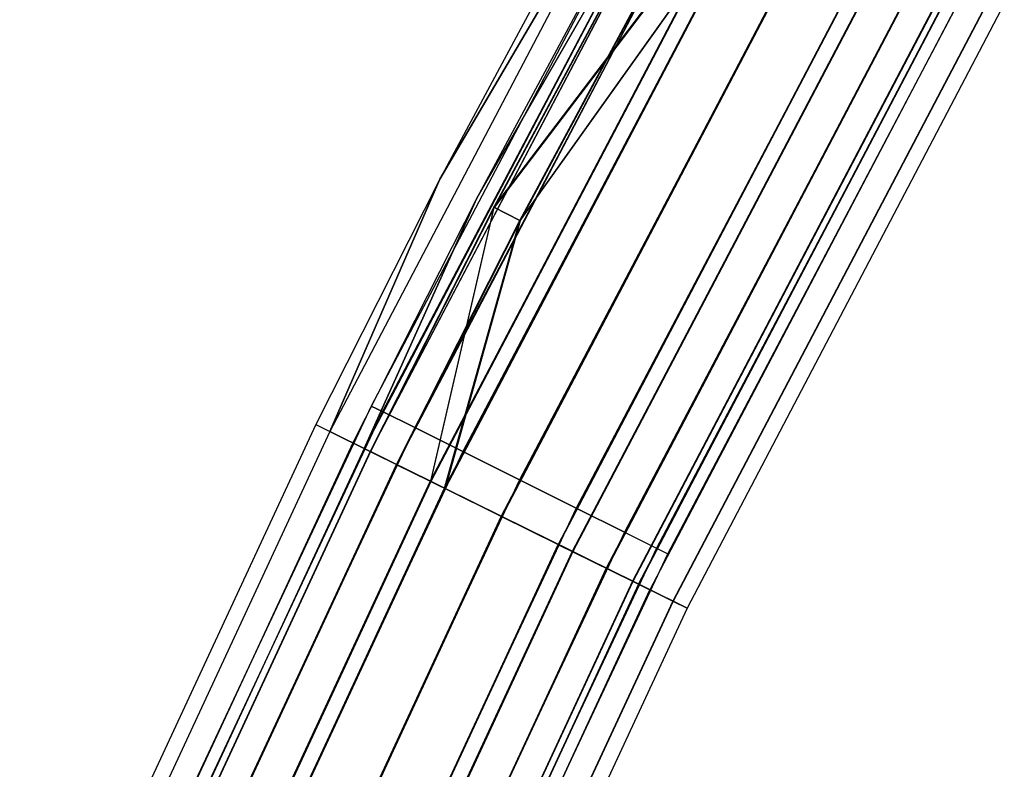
# Model space of a CAD drawing. Extents: x -176 to 176, y -176 to 176.
# Tile 86 of 208: x -161 to -149, y 74 to 83. Entities that reach past the tile are written whole.
import ezdxf

# ---------------------------------------------------------------- set-up
doc = ezdxf.new("R2010")
doc.units = 0
doc.header["$LTSCALE"] = 25.4
doc.layers.get('0').update_dxf_attribs({"linetype": 'CONTINUOUS'})

# ---------------------------------------------------------------- blocks, each defined once
blk = doc.blocks.new('BIURKOWA_B_STL')
at = {"color": 0}
for p, q in [((-153.381, 85.29, 408), (-155.824, 80.741, 408)), ((-153.381, 85.29, 197), (-155.824, 80.741, 197)), ((-153.381, 85.29, 408), (-155.824, 80.741, 408)), ((-153.381, 85.29, 197), (-155.824, 80.741, 197)), ((-153.215, 85.198, 196.044), (-157.153, 77.696, 196.044)), ((-153.215, 85.198, 196.044), (-157.153, 77.696, 196.044)), ((-153.215, 85.198, 408.957), (-157.152, 77.696, 408.957)), ((-153.215, 85.198, 408.957), (-157.152, 77.696, 408.957)), ((-152.884, 85.156, 408), (-156.654, 78.004, 408)), ((-152.884, 85.156, 408), (-156.654, 78.004, 408)), ((-152.884, 85.156, 197), (-156.654, 78.004, 197)), ((-152.884, 85.156, 197), (-156.654, 78.004, 197)), ((-153.215, 85.198, 408.957), (-155.824, 80.741, 408)), ((-153.215, 85.198, 408.957), (-155.824, 80.741, 408)), ((-155.824, 80.741, 197), (-153.215, 85.198, 196.044)), ((-155.824, 80.741, 197), (-153.215, 85.198, 196.044)), ((-152.751, 85.082, 408.765), (-156.517, 77.936, 408.765)), ((-152.751, 85.082, 408.765), (-156.517, 77.936, 408.765)), ((-152.751, 85.082, 407.235), (-156.517, 77.936, 407.235)), ((-152.751, 85.082, 407.235), (-156.517, 77.936, 407.235)), ((-152.751, 85.082, 197.765), (-156.517, 77.936, 197.765)), ((-152.751, 85.082, 197.765), (-156.517, 77.936, 197.765)), ((-152.751, 85.082, 196.235), (-156.517, 77.936, 196.235)), ((-152.751, 85.082, 196.235), (-156.517, 77.936, 196.235)), ((-152.944, 85.047, 197), (-155.38, 80.511, 197)), ((-152.944, 85.047, 408), (-155.38, 80.511, 408)), ((-152.944, 85.047, 197), (-155.38, 80.511, 197)), ((-152.944, 85.047, 408), (-155.38, 80.511, 408)), ((-152.812, 84.973, 196.235), (-156.738, 77.491, 196.235)), ((-152.812, 84.973, 196.235), (-156.738, 77.491, 196.235)), ((-152.811, 84.973, 408.765), (-156.738, 77.491, 408.765)), ((-152.811, 84.973, 408.765), (-156.738, 77.491, 408.765)), ((-152.742, 84.935, 195.233), (-156.667, 77.456, 195.233)), ((-152.742, 84.935, 195.233), (-156.667, 77.456, 195.233)), ((-152.741, 84.934, 409.768), (-156.667, 77.456, 409.768)), ((-152.741, 84.934, 409.768), (-156.667, 77.456, 409.768)), ((-152.372, 84.871, 409.414), (-156.129, 77.743, 409.414)), ((-152.372, 84.871, 409.414), (-156.129, 77.743, 409.414)), ((-152.372, 84.871, 406.586), (-156.129, 77.743, 406.586)), ((-152.372, 84.871, 406.586), (-156.129, 77.743, 406.586)), ((-152.372, 84.871, 198.414), (-156.129, 77.743, 198.414)), ((-152.372, 84.871, 198.414), (-156.129, 77.743, 198.414)), ((-152.372, 84.871, 195.586), (-156.129, 77.743, 195.586)), ((-152.372, 84.871, 195.586), (-156.129, 77.743, 195.586)), ((-152.812, 84.973, 196.235), (-155.38, 80.511, 197)), ((-152.812, 84.973, 196.235), (-155.38, 80.511, 197)), ((-155.38, 80.511, 408), (-152.811, 84.973, 408.765)), ((-155.38, 80.511, 408), (-152.811, 84.973, 408.765)), ((-152.741, 84.934, 406.232), (-155.174, 80.405, 406.232)), ((-152.741, 84.934, 406.232), (-155.174, 80.405, 406.232)), ((-152.737, 84.932, 198.773), (-155.169, 80.402, 198.773)), ((-152.737, 84.932, 198.773), (-155.169, 80.402, 198.773)), ((-156.35, 77.299, 195.587), (-152.433, 84.763, 195.587)), ((-156.35, 77.299, 195.587), (-152.433, 84.763, 195.587)), ((-152.432, 84.762, 409.414), (-156.35, 77.299, 409.414)), ((-152.432, 84.762, 409.414), (-156.35, 77.299, 409.414)), ((-154.86, 80.242, 406.586), (-152.432, 84.762, 406.586)), ((-154.86, 80.242, 406.586), (-152.432, 84.762, 406.586)), ((-152.428, 84.76, 198.42), (-154.855, 80.239, 198.42)), ((-152.428, 84.76, 198.42), (-154.855, 80.239, 198.42)), ((-152.034, 84.541, 194.691), (-155.941, 77.097, 194.691)), ((-152.034, 84.541, 194.691), (-155.941, 77.097, 194.691)), ((-152.033, 84.54, 405.69), (-155.939, 77.096, 405.69)), ((-152.033, 84.54, 405.69), (-155.939, 77.096, 405.69)), ((-152.033, 84.54, 410.31), (-155.939, 77.096, 410.31)), ((-152.033, 84.54, 410.31), (-155.939, 77.096, 410.31)), ((-152.027, 84.537, 199.312), (-155.933, 77.093, 199.312)), ((-152.027, 84.537, 199.312), (-155.933, 77.093, 199.312)), ((-151.805, 84.555, 409.848), (-155.548, 77.454, 409.848)), ((-151.805, 84.555, 409.848), (-155.548, 77.454, 409.848)), ((-151.805, 84.555, 406.152), (-155.548, 77.454, 406.152)), ((-151.805, 84.555, 406.152), (-155.548, 77.454, 406.152)), ((-151.805, 84.555, 198.848), (-155.548, 77.454, 198.848)), ((-151.805, 84.555, 198.848), (-155.548, 77.454, 198.848)), ((-151.805, 84.555, 195.152), (-155.548, 77.454, 195.152)), ((-151.805, 84.555, 195.152), (-155.548, 77.454, 195.152)), ((-155.174, 80.405, 406.232), (-152.033, 84.54, 405.69)), ((-155.174, 80.405, 406.232), (-152.033, 84.54, 405.69)), ((-152.027, 84.537, 199.312), (-155.169, 80.402, 198.773)), ((-152.027, 84.537, 199.312), (-155.169, 80.402, 198.773)), ((-151.867, 84.448, 195.153), (-155.769, 77.012, 195.153)), ((-151.867, 84.448, 195.153), (-155.769, 77.012, 195.153)), ((-155.768, 77.011, 409.848), (-151.865, 84.447, 409.848)), ((-151.865, 84.447, 406.152), (-155.768, 77.011, 406.152)), ((-151.865, 84.447, 406.152), (-155.768, 77.011, 406.152)), ((-155.768, 77.011, 409.848), (-151.865, 84.447, 409.848)), ((-151.859, 84.444, 198.851), (-155.762, 77.008, 198.851)), ((-151.859, 84.444, 198.851), (-155.762, 77.008, 198.851)), ((-151.865, 84.447, 406.152), (-154.86, 80.242, 406.586)), ((-151.865, 84.447, 406.152), (-154.86, 80.242, 406.586)), ((-154.855, 80.239, 198.42), (-151.859, 84.444, 198.851)), ((-154.855, 80.239, 198.42), (-151.859, 84.444, 198.851)), ((-151.137, 84.183, 410), (-154.863, 77.113, 410)), ((-151.137, 84.183, 410), (-154.863, 77.113, 410)), ((-151.137, 84.183, 406), (-154.863, 77.113, 406)), ((-151.137, 84.183, 406), (-154.863, 77.113, 406)), ((-151.137, 84.183, 199), (-154.863, 77.113, 199)), ((-151.137, 84.183, 199), (-154.863, 77.113, 199)), ((-151.137, 84.183, 195), (-154.863, 77.113, 195)), ((-151.137, 84.183, 195), (-154.863, 77.113, 195)), ((-151.198, 84.076, 194.5), (-155.084, 76.673, 194.5)), ((-151.198, 84.076, 194.5), (-155.084, 76.673, 194.5)), ((-151.198, 84.076, 195), (-155.084, 76.673, 195)), ((-151.198, 84.076, 195), (-155.084, 76.673, 195)), ((-151.196, 84.075, 405.5), (-155.082, 76.672, 405.5)), ((-151.196, 84.075, 405.5), (-155.082, 76.672, 405.5)), ((-151.196, 84.075, 410.5), (-155.082, 76.672, 410.5)), ((-151.196, 84.075, 410.5), (-155.082, 76.672, 410.5)), ((-155.082, 76.672, 406), (-151.196, 84.075, 406)), ((-151.196, 84.075, 410), (-155.082, 76.672, 410)), ((-151.196, 84.075, 410), (-155.082, 76.672, 410)), ((-155.082, 76.672, 406), (-151.196, 84.075, 406)), ((-151.191, 84.072, 199.5), (-155.076, 76.669, 199.5)), ((-151.191, 84.072, 199.5), (-155.076, 76.669, 199.5)), ((-151.191, 84.072, 199), (-155.076, 76.669, 199)), ((-151.191, 84.072, 199), (-155.076, 76.669, 199)), ((-150.468, 83.81, 409.848), (-154.178, 76.772, 409.848)), ((-150.468, 83.81, 409.848), (-154.178, 76.772, 409.848)), ((-150.468, 83.81, 406.152), (-154.178, 76.772, 406.152)), ((-150.468, 83.81, 406.152), (-154.178, 76.772, 406.152)), ((-150.468, 83.81, 198.848), (-154.178, 76.772, 198.848)), ((-150.468, 83.81, 198.848), (-154.178, 76.772, 198.848)), ((-150.468, 83.81, 195.152), (-154.178, 76.772, 195.152)), ((-150.468, 83.81, 195.152), (-154.178, 76.772, 195.152)), ((-150.53, 83.704, 195.151), (-154.398, 76.334, 195.151)), ((-150.53, 83.704, 195.151), (-154.398, 76.334, 195.151)), ((-150.528, 83.703, 406.152), (-154.396, 76.333, 406.152)), ((-150.528, 83.703, 406.152), (-154.396, 76.333, 406.152)), ((-150.528, 83.703, 409.848), (-154.396, 76.333, 409.848)), ((-150.528, 83.703, 409.848), (-154.396, 76.333, 409.848)), ((-154.391, 76.33, 198.845), (-150.523, 83.7, 198.845)), ((-154.391, 76.33, 198.845), (-150.523, 83.7, 198.845)), ((-150.363, 83.611, 194.689), (-154.227, 76.249, 194.689)), ((-150.363, 83.611, 194.689), (-154.227, 76.249, 194.689)), ((-150.36, 83.61, 405.69), (-154.224, 76.248, 405.69)), ((-150.36, 83.61, 405.69), (-154.224, 76.248, 405.69)), ((-150.36, 83.61, 410.31), (-154.224, 76.248, 410.31)), ((-150.36, 83.61, 410.31), (-154.224, 76.248, 410.31)), ((-150.355, 83.607, 199.307), (-154.219, 76.246, 199.307)), ((-150.355, 83.607, 199.307), (-154.219, 76.246, 199.307)), ((-149.901, 83.494, 409.414), (-153.597, 76.482, 409.414)), ((-149.901, 83.494, 409.414), (-153.597, 76.482, 409.414)), ((-149.901, 83.494, 406.586), (-153.597, 76.482, 406.586)), ((-149.901, 83.494, 406.586), (-153.597, 76.482, 406.586)), ((-149.901, 83.494, 198.414), (-153.597, 76.482, 198.414)), ((-149.901, 83.494, 198.414), (-153.597, 76.482, 198.414)), ((-149.901, 83.494, 195.586), (-153.597, 76.482, 195.586)), ((-149.901, 83.494, 195.586), (-153.597, 76.482, 195.586)), ((-149.963, 83.389, 195.583), (-153.816, 76.046, 195.583)), ((-149.963, 83.389, 195.583), (-153.816, 76.046, 195.583)), ((-149.96, 83.388, 406.586), (-153.814, 76.045, 406.586)), ((-149.96, 83.388, 406.586), (-153.814, 76.045, 406.586)), ((-149.96, 83.388, 409.414), (-153.814, 76.045, 409.414)), ((-149.96, 83.388, 409.414), (-153.814, 76.045, 409.414)), ((-149.957, 83.386, 198.41), (-153.811, 76.044, 198.41)), ((-149.957, 83.386, 198.41), (-153.811, 76.044, 198.41)), ((-149.654, 83.217, 195.23), (-153.499, 75.89, 195.23)), ((-149.654, 83.217, 195.23), (-153.499, 75.89, 195.23)), ((-149.652, 83.216, 406.232), (-153.497, 75.889, 406.232)), ((-149.652, 83.216, 406.232), (-153.497, 75.889, 406.232)), ((-149.652, 83.216, 409.768), (-153.497, 75.889, 409.768)), ((-149.652, 83.216, 409.768), (-153.497, 75.889, 409.768)), ((-149.648, 83.214, 198.764), (-153.494, 75.887, 198.764)), ((-149.648, 83.214, 198.764), (-153.494, 75.887, 198.764)), ((-149.522, 83.283, 408.765), (-153.209, 76.289, 408.765)), ((-149.522, 83.283, 408.765), (-153.209, 76.289, 408.765)), ((-149.522, 83.283, 407.235), (-153.209, 76.289, 407.235)), ((-149.522, 83.283, 407.235), (-153.209, 76.289, 407.235)), ((-149.522, 83.283, 197.765), (-153.209, 76.289, 197.765)), ((-149.522, 83.283, 197.765), (-153.209, 76.289, 197.765)), ((-149.522, 83.283, 196.235), (-153.209, 76.289, 196.235)), ((-149.522, 83.283, 196.235), (-153.209, 76.289, 196.235)), ((-153.073, 76.221, 408), (-149.389, 83.209, 408)), ((-153.073, 76.221, 408), (-149.389, 83.209, 408)), ((-153.073, 76.221, 197), (-149.389, 83.209, 197)), ((-153.073, 76.221, 197), (-149.389, 83.209, 197)), ((-153.427, 75.854, 196.231), (-149.583, 83.178, 196.231)), ((-153.427, 75.854, 196.231), (-149.583, 83.178, 196.231)), ((-153.425, 75.853, 408.765), (-149.582, 83.177, 408.765)), ((-149.582, 83.177, 407.235), (-153.425, 75.853, 407.235)), ((-149.582, 83.177, 407.235), (-153.425, 75.853, 407.235)), ((-153.425, 75.853, 408.765), (-149.582, 83.177, 408.765)), ((-149.58, 83.176, 197.761), (-153.424, 75.852, 197.761)), ((-149.58, 83.176, 197.761), (-153.424, 75.852, 197.761)), ((-149.449, 83.103, 196.996), (-153.289, 75.786, 196.996)), ((-149.449, 83.103, 196.996), (-153.289, 75.786, 196.996)), ((-149.449, 83.103, 408), (-153.289, 75.786, 408)), ((-149.449, 83.103, 408), (-153.289, 75.786, 408)), ((-149.179, 82.953, 196.04), (-153.013, 75.649, 196.04)), ((-149.179, 82.953, 196.04), (-153.013, 75.649, 196.04)), ((-149.178, 82.953, 407.043), (-153.011, 75.648, 407.043)), ((-149.178, 82.953, 407.043), (-153.011, 75.648, 407.043)), ((-149.178, 82.953, 408.957), (-153.011, 75.648, 408.957)), ((-149.178, 82.953, 408.957), (-153.011, 75.648, 408.957)), ((-149.176, 82.952, 197.952), (-153.01, 75.648, 197.952)), ((-149.176, 82.952, 197.952), (-153.01, 75.648, 197.952)), ((-149.012, 82.86, 408), (-152.841, 75.564, 408)), ((-149.012, 82.86, 408), (-152.841, 75.564, 408)), ((-149.012, 82.86, 196.996), (-152.841, 75.564, 196.996)), ((-149.012, 82.86, 196.996), (-152.841, 75.564, 196.996)), ((-155.824, 80.741, 408), (-157.323, 77.78, 408)), ((-155.824, 80.741, 197), (-157.323, 77.78, 197)), ((-155.824, 80.741, 408), (-157.323, 77.78, 408)), ((-155.824, 80.741, 197), (-157.323, 77.78, 197)), ((-155.824, 80.741, 197), (-157.153, 77.696, 196.044)), ((-155.824, 80.741, 197), (-157.153, 77.696, 196.044)), ((-157.152, 77.696, 408.957), (-155.824, 80.741, 408)), ((-157.152, 77.696, 408.957), (-155.824, 80.741, 408)), ((-155.824, 80.741, 197), (-155.824, 80.741, 408)), ((-155.824, 80.741, 197), (-155.824, 80.741, 408)), ((-155.38, 80.511, 197), (-156.875, 77.559, 197)), ((-155.38, 80.511, 408), (-156.875, 77.559, 408)), ((-155.38, 80.511, 197), (-156.875, 77.559, 197)), ((-155.38, 80.511, 408), (-156.875, 77.559, 408)), ((-156.738, 77.491, 196.235), (-155.38, 80.511, 197)), ((-156.738, 77.491, 196.235), (-155.38, 80.511, 197)), ((-155.38, 80.511, 408), (-156.738, 77.491, 408.765)), ((-155.38, 80.511, 408), (-156.738, 77.491, 408.765)), ((-155.38, 80.511, 408), (-155.38, 80.511, 197)), ((-155.38, 80.511, 408), (-155.38, 80.511, 197)), ((-155.174, 80.405, 406.232), (-156.667, 77.456, 406.232)), ((-155.174, 80.405, 406.232), (-156.667, 77.456, 406.232)), ((-155.169, 80.402, 198.773), (-156.662, 77.453, 198.773)), ((-155.169, 80.402, 198.773), (-156.662, 77.453, 198.773)), ((-155.174, 80.405, 406.232), (-155.939, 77.096, 405.69)), ((-155.174, 80.405, 406.232), (-155.939, 77.096, 405.69)), ((-155.933, 77.093, 199.312), (-155.169, 80.402, 198.773)), ((-155.933, 77.093, 199.312), (-155.169, 80.402, 198.773)), ((-154.86, 80.242, 406.586), (-155.174, 80.405, 406.232)), ((-154.86, 80.242, 406.586), (-155.174, 80.405, 406.232)), ((-154.855, 80.239, 198.42), (-155.169, 80.402, 198.773)), ((-154.855, 80.239, 198.42), (-155.169, 80.402, 198.773)), ((-156.35, 77.299, 406.586), (-154.86, 80.242, 406.586)), ((-156.35, 77.299, 406.586), (-154.86, 80.242, 406.586)), ((-154.855, 80.239, 198.42), (-156.345, 77.296, 198.42)), ((-154.855, 80.239, 198.42), (-156.345, 77.296, 198.42)), ((-155.768, 77.011, 406.152), (-154.86, 80.242, 406.586)), ((-155.768, 77.011, 406.152), (-154.86, 80.242, 406.586)), ((-154.855, 80.239, 198.42), (-155.762, 77.008, 198.851)), ((-154.855, 80.239, 198.42), (-155.762, 77.008, 198.851)), ((-156.654, 78.004, 408), (-160.089, 70.686, 408)), ((-156.654, 78.004, 408), (-160.089, 70.686, 408)), ((-156.654, 78.004, 197), (-160.089, 70.686, 197)), ((-156.654, 78.004, 197), (-160.089, 70.686, 197)), ((-156.654, 78.004, 408), (-156.517, 77.936, 408.765)), ((-156.654, 78.004, 408), (-156.517, 77.936, 408.765)), ((-156.517, 77.936, 407.235), (-156.654, 78.004, 408)), ((-156.517, 77.936, 407.235), (-156.654, 78.004, 408)), ((-156.654, 78.004, 197), (-156.517, 77.936, 197.765)), ((-156.654, 78.004, 197), (-156.517, 77.936, 197.765)), ((-156.517, 77.936, 196.235), (-156.654, 78.004, 197)), ((-156.517, 77.936, 196.235), (-156.654, 78.004, 197)), ((-156.517, 77.936, 408.765), (-159.95, 70.625, 408.765)), ((-156.517, 77.936, 408.765), (-159.95, 70.625, 408.765)), ((-156.517, 77.936, 407.235), (-159.95, 70.625, 407.235)), ((-156.517, 77.936, 407.235), (-159.95, 70.625, 407.235)), ((-156.517, 77.936, 197.765), (-159.95, 70.625, 197.765)), ((-156.517, 77.936, 197.765), (-159.95, 70.625, 197.765)), ((-156.517, 77.936, 196.235), (-159.95, 70.625, 196.235)), ((-156.517, 77.936, 196.235), (-159.95, 70.625, 196.235)), ((-156.517, 77.936, 408.765), (-156.129, 77.743, 409.414)), ((-156.517, 77.936, 408.765), (-156.129, 77.743, 409.414)), ((-156.129, 77.743, 406.586), (-156.517, 77.936, 407.235)), ((-156.129, 77.743, 406.586), (-156.517, 77.936, 407.235)), ((-156.517, 77.936, 197.765), (-156.129, 77.743, 198.414)), ((-156.517, 77.936, 197.765), (-156.129, 77.743, 198.414)), ((-156.129, 77.743, 195.586), (-156.517, 77.936, 196.235)), ((-156.129, 77.743, 195.586), (-156.517, 77.936, 196.235)), ((-157.323, 77.78, 408), (-160.897, 70.088, 408)), ((-157.323, 77.78, 197), (-160.897, 70.088, 197)), ((-157.323, 77.78, 408), (-160.897, 70.088, 408)), ((-157.323, 77.78, 197), (-160.897, 70.088, 197)), ((-156.129, 77.743, 409.414), (-159.553, 70.45, 409.414)), ((-156.129, 77.743, 409.414), (-159.553, 70.45, 409.414)), ((-156.129, 77.743, 406.586), (-159.553, 70.45, 406.586)), ((-156.129, 77.743, 406.586), (-159.553, 70.45, 406.586)), ((-156.129, 77.743, 198.414), (-159.553, 70.45, 198.414)), ((-156.129, 77.743, 198.414), (-159.553, 70.45, 198.414)), ((-156.129, 77.743, 195.586), (-159.553, 70.45, 195.586)), ((-156.129, 77.743, 195.586), (-159.553, 70.45, 195.586)), ((-157.323, 77.78, 408), (-157.152, 77.696, 408.957)), ((-157.323, 77.78, 408), (-157.152, 77.696, 408.957)), ((-157.323, 77.78, 197), (-157.323, 77.78, 408)), ((-157.323, 77.78, 197), (-157.323, 77.78, 408)), ((-157.323, 77.78, 197), (-157.153, 77.696, 196.044)), ((-157.323, 77.78, 197), (-157.153, 77.696, 196.044)), ((-156.129, 77.743, 409.414), (-155.548, 77.454, 409.848)), ((-156.129, 77.743, 409.414), (-155.548, 77.454, 409.848)), ((-155.548, 77.454, 406.152), (-156.129, 77.743, 406.586)), ((-155.548, 77.454, 406.152), (-156.129, 77.743, 406.586)), ((-156.129, 77.743, 198.414), (-155.548, 77.454, 198.848)), ((-156.129, 77.743, 198.414), (-155.548, 77.454, 198.848)), ((-155.548, 77.454, 195.152), (-156.129, 77.743, 195.586)), ((-155.548, 77.454, 195.152), (-156.129, 77.743, 195.586)), ((-157.152, 77.696, 408.957), (-160.723, 70.012, 408.957)), ((-157.152, 77.696, 408.957), (-160.723, 70.012, 408.957)), ((-157.153, 77.696, 196.044), (-160.723, 70.013, 196.044)), ((-157.153, 77.696, 196.044), (-160.723, 70.013, 196.044)), ((-157.153, 77.696, 196.044), (-156.667, 77.456, 195.233)), ((-157.153, 77.696, 196.044), (-156.667, 77.456, 195.233)), ((-156.667, 77.456, 409.768), (-157.152, 77.696, 408.957)), ((-156.667, 77.456, 409.768), (-157.152, 77.696, 408.957)), ((-156.875, 77.559, 197), (-160.439, 69.889, 197)), ((-156.875, 77.559, 408), (-160.439, 69.889, 408)), ((-156.875, 77.559, 197), (-160.439, 69.889, 197)), ((-156.875, 77.559, 408), (-160.439, 69.889, 408)), ((-156.738, 77.491, 196.235), (-156.875, 77.559, 197)), ((-156.738, 77.491, 196.235), (-156.875, 77.559, 197)), ((-156.875, 77.559, 408), (-156.875, 77.559, 197)), ((-156.875, 77.559, 408), (-156.875, 77.559, 197)), ((-156.875, 77.559, 408), (-156.738, 77.491, 408.765)), ((-156.875, 77.559, 408), (-156.738, 77.491, 408.765)), ((-156.738, 77.491, 196.235), (-160.299, 69.828, 196.235)), ((-156.738, 77.491, 196.235), (-160.299, 69.828, 196.235)), ((-156.738, 77.491, 408.765), (-160.299, 69.828, 408.765)), ((-156.738, 77.491, 408.765), (-160.299, 69.828, 408.765)), ((-156.667, 77.456, 406.232), (-160.226, 69.796, 406.232)), ((-156.667, 77.456, 406.232), (-160.226, 69.796, 406.232)), ((-156.667, 77.456, 409.768), (-160.226, 69.796, 409.768)), ((-156.667, 77.456, 409.768), (-160.226, 69.796, 409.768)), ((-156.667, 77.456, 195.233), (-160.226, 69.796, 195.233)), ((-156.667, 77.456, 195.233), (-160.226, 69.796, 195.233)), ((-156.662, 77.453, 198.773), (-160.221, 69.794, 198.773)), ((-156.662, 77.453, 198.773), (-160.221, 69.794, 198.773)), ((-155.548, 77.454, 409.848), (-158.959, 70.187, 409.848)), ((-155.548, 77.454, 409.848), (-158.959, 70.187, 409.848)), ((-155.548, 77.454, 406.152), (-158.959, 70.187, 406.152)), ((-155.548, 77.454, 406.152), (-158.959, 70.187, 406.152)), ((-155.548, 77.454, 198.848), (-158.959, 70.187, 198.848)), ((-155.548, 77.454, 198.848), (-158.959, 70.187, 198.848)), ((-155.548, 77.454, 195.152), (-158.959, 70.187, 195.152)), ((-155.548, 77.454, 195.152), (-158.959, 70.187, 195.152)), ((-156.35, 77.299, 195.587), (-156.738, 77.491, 196.235)), ((-156.35, 77.299, 195.587), (-156.738, 77.491, 196.235)), ((-156.738, 77.491, 408.765), (-156.35, 77.299, 409.414)), ((-156.738, 77.491, 408.765), (-156.35, 77.299, 409.414)), ((-156.35, 77.299, 406.586), (-156.667, 77.456, 406.232)), ((-156.35, 77.299, 406.586), (-156.667, 77.456, 406.232)), ((-156.667, 77.456, 406.232), (-155.939, 77.096, 405.69)), ((-155.939, 77.096, 410.31), (-156.667, 77.456, 409.768)), ((-156.667, 77.456, 406.232), (-155.939, 77.096, 405.69)), ((-155.939, 77.096, 410.31), (-156.667, 77.456, 409.768)), ((-156.667, 77.456, 195.233), (-155.941, 77.097, 194.691)), ((-156.667, 77.456, 195.233), (-155.941, 77.097, 194.691)), ((-156.662, 77.453, 198.773), (-155.933, 77.093, 199.312)), ((-156.662, 77.453, 198.773), (-155.933, 77.093, 199.312)), ((-156.345, 77.296, 198.42), (-156.662, 77.453, 198.773)), ((-156.345, 77.296, 198.42), (-156.662, 77.453, 198.773)), ((-155.548, 77.454, 409.848), (-154.863, 77.113, 410)), ((-155.548, 77.454, 409.848), (-154.863, 77.113, 410)), ((-154.863, 77.113, 406), (-155.548, 77.454, 406.152)), ((-154.863, 77.113, 406), (-155.548, 77.454, 406.152)), ((-155.548, 77.454, 198.848), (-154.863, 77.113, 199)), ((-155.548, 77.454, 198.848), (-154.863, 77.113, 199)), ((-154.863, 77.113, 195), (-155.548, 77.454, 195.152)), ((-154.863, 77.113, 195), (-155.548, 77.454, 195.152)), ((-159.902, 69.655, 406.586), (-156.35, 77.299, 406.586)), ((-156.35, 77.299, 195.587), (-159.902, 69.655, 195.587)), ((-156.35, 77.299, 195.587), (-159.902, 69.655, 195.587)), ((-159.902, 69.655, 406.586), (-156.35, 77.299, 406.586)), ((-159.902, 69.655, 409.414), (-156.35, 77.299, 409.414)), ((-159.902, 69.655, 409.414), (-156.35, 77.299, 409.414)), ((-156.345, 77.296, 198.42), (-159.896, 69.653, 198.42)), ((-156.345, 77.296, 198.42), (-159.896, 69.653, 198.42)), ((-156.35, 77.299, 195.587), (-155.769, 77.012, 195.153)), ((-156.35, 77.299, 195.587), (-155.769, 77.012, 195.153)), ((-155.768, 77.011, 406.152), (-156.35, 77.299, 406.586)), ((-155.768, 77.011, 406.152), (-156.35, 77.299, 406.586)), ((-155.768, 77.011, 409.848), (-156.35, 77.299, 409.414)), ((-155.768, 77.011, 409.848), (-156.35, 77.299, 409.414)), ((-156.345, 77.296, 198.42), (-155.762, 77.008, 198.851)), ((-156.345, 77.296, 198.42), (-155.762, 77.008, 198.851)), ((-155.941, 77.097, 194.691), (-159.484, 69.473, 194.691)), ((-155.941, 77.097, 194.691), (-159.484, 69.473, 194.691)), ((-155.939, 77.096, 405.69), (-159.482, 69.472, 405.69)), ((-155.939, 77.096, 405.69), (-159.482, 69.472, 405.69)), ((-155.939, 77.096, 410.31), (-159.482, 69.472, 410.31)), ((-155.939, 77.096, 410.31), (-159.482, 69.472, 410.31)), ((-155.933, 77.093, 199.312), (-159.476, 69.469, 199.312)), ((-155.933, 77.093, 199.312), (-159.476, 69.469, 199.312)), ((-154.863, 77.113, 410), (-158.259, 69.878, 410)), ((-154.863, 77.113, 410), (-158.259, 69.878, 410)), ((-154.863, 77.113, 406), (-158.259, 69.878, 406)), ((-154.863, 77.113, 406), (-158.259, 69.878, 406)), ((-154.863, 77.113, 199), (-158.259, 69.878, 199)), ((-154.863, 77.113, 199), (-158.259, 69.878, 199)), ((-154.863, 77.113, 195), (-158.259, 69.878, 195)), ((-154.863, 77.113, 195), (-158.259, 69.878, 195)), ((-155.941, 77.097, 194.691), (-155.084, 76.673, 194.5)), ((-155.941, 77.097, 194.691), (-155.084, 76.673, 194.5)), ((-155.939, 77.096, 405.69), (-155.082, 76.672, 405.5)), ((-155.082, 76.672, 410.5), (-155.939, 77.096, 410.31)), ((-155.939, 77.096, 405.69), (-155.082, 76.672, 405.5)), ((-155.082, 76.672, 410.5), (-155.939, 77.096, 410.31)), ((-155.076, 76.669, 199.5), (-155.933, 77.093, 199.312)), ((-155.076, 76.669, 199.5), (-155.933, 77.093, 199.312)), ((-154.863, 77.113, 410), (-154.178, 76.772, 409.848)), ((-154.863, 77.113, 410), (-154.178, 76.772, 409.848)), ((-154.178, 76.772, 406.152), (-154.863, 77.113, 406)), ((-154.178, 76.772, 406.152), (-154.863, 77.113, 406)), ((-154.863, 77.113, 199), (-154.178, 76.772, 198.848)), ((-154.863, 77.113, 199), (-154.178, 76.772, 198.848)), ((-154.178, 76.772, 195.152), (-154.863, 77.113, 195)), ((-154.178, 76.772, 195.152), (-154.863, 77.113, 195)), ((-159.308, 69.396, 195.153), (-155.769, 77.012, 195.153)), ((-159.308, 69.396, 195.153), (-155.769, 77.012, 195.153)), ((-155.768, 77.011, 406.152), (-159.307, 69.396, 406.152)), ((-155.768, 77.011, 406.152), (-159.307, 69.396, 406.152)), ((-155.768, 77.011, 409.848), (-159.307, 69.396, 409.848)), ((-155.768, 77.011, 409.848), (-159.307, 69.396, 409.848)), ((-155.762, 77.008, 198.851), (-159.301, 69.393, 198.851)), ((-155.762, 77.008, 198.851), (-159.301, 69.393, 198.851)), ((-155.084, 76.673, 195), (-155.769, 77.012, 195.153)), ((-155.084, 76.673, 195), (-155.769, 77.012, 195.153)), ((-155.082, 76.672, 406), (-155.768, 77.011, 406.152)), ((-155.768, 77.011, 409.848), (-155.082, 76.672, 410)), ((-155.768, 77.011, 409.848), (-155.082, 76.672, 410)), ((-155.082, 76.672, 406), (-155.768, 77.011, 406.152)), ((-155.762, 77.008, 198.851), (-155.076, 76.669, 199)), ((-155.762, 77.008, 198.851), (-155.076, 76.669, 199)), ((-155.084, 76.673, 194.5), (-158.607, 69.091, 194.5)), ((-155.084, 76.673, 194.5), (-158.607, 69.091, 194.5)), ((-155.084, 76.673, 195), (-158.607, 69.091, 195)), ((-155.084, 76.673, 195), (-158.607, 69.091, 195)), ((-155.082, 76.672, 405.5), (-158.605, 69.09, 405.5)), ((-155.082, 76.672, 405.5), (-158.605, 69.09, 405.5)), ((-155.082, 76.672, 410.5), (-158.605, 69.09, 410.5)), ((-155.082, 76.672, 410.5), (-158.605, 69.09, 410.5)), ((-155.082, 76.672, 406), (-158.605, 69.09, 406)), ((-155.082, 76.672, 410), (-158.605, 69.09, 410)), ((-155.082, 76.672, 406), (-158.605, 69.09, 406)), ((-155.082, 76.672, 410), (-158.605, 69.09, 410)), ((-155.076, 76.669, 199.5), (-158.599, 69.087, 199.5)), ((-155.076, 76.669, 199.5), (-158.599, 69.087, 199.5)), ((-158.599, 69.087, 199), (-155.076, 76.669, 199)), ((-158.599, 69.087, 199), (-155.076, 76.669, 199)), ((-154.178, 76.772, 409.848), (-157.559, 69.569, 409.848)), ((-154.178, 76.772, 409.848), (-157.559, 69.569, 409.848)), ((-154.178, 76.772, 406.152), (-157.559, 69.569, 406.152)), ((-154.178, 76.772, 406.152), (-157.559, 69.569, 406.152)), ((-154.178, 76.772, 198.848), (-157.559, 69.569, 198.848)), ((-154.178, 76.772, 198.848), (-157.559, 69.569, 198.848)), ((-154.178, 76.772, 195.152), (-157.559, 69.569, 195.152)), ((-154.178, 76.772, 195.152), (-157.559, 69.569, 195.152)), ((-155.084, 76.673, 194.5), (-154.227, 76.249, 194.689)), ((-155.084, 76.673, 194.5), (-154.227, 76.249, 194.689)), ((-154.398, 76.334, 195.151), (-155.084, 76.673, 195)), ((-154.398, 76.334, 195.151), (-155.084, 76.673, 195)), ((-155.082, 76.672, 405.5), (-154.224, 76.248, 405.69)), ((-154.224, 76.248, 410.31), (-155.082, 76.672, 410.5)), ((-155.082, 76.672, 405.5), (-154.224, 76.248, 405.69)), ((-154.224, 76.248, 410.31), (-155.082, 76.672, 410.5)), ((-155.082, 76.672, 406), (-154.396, 76.333, 406.152)), ((-155.082, 76.672, 410), (-154.396, 76.333, 409.848)), ((-155.082, 76.672, 406), (-154.396, 76.333, 406.152)), ((-155.082, 76.672, 410), (-154.396, 76.333, 409.848)), ((-154.219, 76.246, 199.307), (-155.076, 76.669, 199.5)), ((-154.219, 76.246, 199.307), (-155.076, 76.669, 199.5)), ((-154.391, 76.33, 198.845), (-155.076, 76.669, 199)), ((-154.391, 76.33, 198.845), (-155.076, 76.669, 199)), ((-154.178, 76.772, 409.848), (-153.597, 76.482, 409.414)), ((-154.178, 76.772, 409.848), (-153.597, 76.482, 409.414)), ((-153.597, 76.482, 406.586), (-154.178, 76.772, 406.152)), ((-153.597, 76.482, 406.586), (-154.178, 76.772, 406.152)), ((-154.178, 76.772, 198.848), (-153.597, 76.482, 198.414)), ((-154.178, 76.772, 198.848), (-153.597, 76.482, 198.414)), ((-153.597, 76.482, 195.586), (-154.178, 76.772, 195.152)), ((-153.597, 76.482, 195.586), (-154.178, 76.772, 195.152)), ((-153.597, 76.482, 409.414), (-156.966, 69.307, 409.414)), ((-153.597, 76.482, 409.414), (-156.966, 69.307, 409.414)), ((-153.597, 76.482, 406.586), (-156.966, 69.307, 406.586)), ((-153.597, 76.482, 406.586), (-156.966, 69.307, 406.586)), ((-153.597, 76.482, 198.414), (-156.966, 69.307, 198.414)), ((-153.597, 76.482, 198.414), (-156.966, 69.307, 198.414)), ((-153.597, 76.482, 195.586), (-156.966, 69.307, 195.586)), ((-153.597, 76.482, 195.586), (-156.966, 69.307, 195.586)), ((-153.597, 76.482, 409.414), (-153.209, 76.289, 408.765)), ((-153.597, 76.482, 409.414), (-153.209, 76.289, 408.765)), ((-153.597, 76.482, 406.586), (-153.209, 76.289, 407.235)), ((-153.597, 76.482, 406.586), (-153.209, 76.289, 407.235)), ((-153.597, 76.482, 198.414), (-153.209, 76.289, 197.765)), ((-153.597, 76.482, 198.414), (-153.209, 76.289, 197.765)), ((-153.597, 76.482, 195.586), (-153.209, 76.289, 196.235)), ((-153.597, 76.482, 195.586), (-153.209, 76.289, 196.235)), ((-154.398, 76.334, 195.151), (-157.906, 68.785, 195.151)), ((-154.398, 76.334, 195.151), (-157.906, 68.785, 195.151)), ((-157.903, 68.784, 406.152), (-154.396, 76.333, 406.152)), ((-157.903, 68.784, 406.152), (-154.396, 76.333, 406.152)), ((-154.396, 76.333, 409.848), (-157.903, 68.784, 409.848)), ((-154.396, 76.333, 409.848), (-157.903, 68.784, 409.848)), ((-154.391, 76.33, 198.845), (-157.898, 68.782, 198.845)), ((-154.391, 76.33, 198.845), (-157.898, 68.782, 198.845)), ((-153.816, 76.046, 195.583), (-154.398, 76.334, 195.151)), ((-153.816, 76.046, 195.583), (-154.398, 76.334, 195.151)), ((-153.814, 76.045, 406.586), (-154.396, 76.333, 406.152)), ((-153.814, 76.045, 406.586), (-154.396, 76.333, 406.152)), ((-154.396, 76.333, 409.848), (-153.814, 76.045, 409.414)), ((-154.396, 76.333, 409.848), (-153.814, 76.045, 409.414)), ((-154.391, 76.33, 198.845), (-153.811, 76.044, 198.41)), ((-154.391, 76.33, 198.845), (-153.811, 76.044, 198.41)), ((-154.227, 76.249, 194.689), (-157.73, 68.709, 194.689)), ((-154.227, 76.249, 194.689), (-157.73, 68.709, 194.689)), ((-154.224, 76.248, 405.69), (-157.728, 68.708, 405.69)), ((-154.224, 76.248, 405.69), (-157.728, 68.708, 405.69)), ((-154.224, 76.248, 410.31), (-157.728, 68.708, 410.31)), ((-154.224, 76.248, 410.31), (-157.728, 68.708, 410.31)), ((-154.219, 76.246, 199.307), (-157.723, 68.706, 199.307)), ((-154.219, 76.246, 199.307), (-157.723, 68.706, 199.307)), ((-153.209, 76.289, 408.765), (-156.569, 69.132, 408.765)), ((-153.209, 76.289, 408.765), (-156.569, 69.132, 408.765)), ((-153.209, 76.289, 407.235), (-156.569, 69.132, 407.235)), ((-153.209, 76.289, 407.235), (-156.569, 69.132, 407.235)), ((-153.209, 76.289, 197.765), (-156.569, 69.132, 197.765)), ((-153.209, 76.289, 197.765), (-156.569, 69.132, 197.765)), ((-153.209, 76.289, 196.235), (-156.569, 69.132, 196.235)), ((-153.209, 76.289, 196.235), (-156.569, 69.132, 196.235)), ((-156.43, 69.07, 408), (-153.073, 76.221, 408)), ((-156.43, 69.07, 408), (-153.073, 76.221, 408)), ((-156.43, 69.07, 197), (-153.073, 76.221, 197)), ((-156.43, 69.07, 197), (-153.073, 76.221, 197)), ((-154.227, 76.249, 194.689), (-153.499, 75.89, 195.23)), ((-154.227, 76.249, 194.689), (-153.499, 75.89, 195.23)), ((-154.224, 76.248, 405.69), (-153.497, 75.889, 406.232)), ((-153.497, 75.889, 409.768), (-154.224, 76.248, 410.31)), ((-154.224, 76.248, 405.69), (-153.497, 75.889, 406.232)), ((-153.497, 75.889, 409.768), (-154.224, 76.248, 410.31)), ((-153.494, 75.887, 198.764), (-154.219, 76.246, 199.307)), ((-153.494, 75.887, 198.764), (-154.219, 76.246, 199.307)), ((-153.209, 76.289, 408.765), (-153.073, 76.221, 408)), ((-153.209, 76.289, 408.765), (-153.073, 76.221, 408)), ((-153.209, 76.289, 407.235), (-153.073, 76.221, 408)), ((-153.209, 76.289, 407.235), (-153.073, 76.221, 408)), ((-153.209, 76.289, 197.765), (-153.073, 76.221, 197)), ((-153.209, 76.289, 197.765), (-153.073, 76.221, 197)), ((-153.209, 76.289, 196.235), (-153.073, 76.221, 197)), ((-153.209, 76.289, 196.235), (-153.073, 76.221, 197)), ((-153.816, 76.046, 195.583), (-157.311, 68.526, 195.583)), ((-153.816, 76.046, 195.583), (-157.311, 68.526, 195.583)), ((-157.309, 68.525, 409.414), (-153.814, 76.045, 409.414)), ((-153.814, 76.045, 406.586), (-157.309, 68.525, 406.586)), ((-153.814, 76.045, 406.586), (-157.309, 68.525, 406.586)), ((-157.309, 68.525, 409.414), (-153.814, 76.045, 409.414)), ((-153.811, 76.044, 198.41), (-157.305, 68.524, 198.41)), ((-153.811, 76.044, 198.41), (-157.305, 68.524, 198.41)), ((-153.427, 75.854, 196.231), (-153.816, 76.046, 195.583)), ((-153.427, 75.854, 196.231), (-153.816, 76.046, 195.583)), ((-153.425, 75.853, 408.765), (-153.814, 76.045, 409.414)), ((-153.425, 75.853, 407.235), (-153.814, 76.045, 406.586)), ((-153.425, 75.853, 407.235), (-153.814, 76.045, 406.586)), ((-153.425, 75.853, 408.765), (-153.814, 76.045, 409.414)), ((-153.811, 76.044, 198.41), (-153.424, 75.852, 197.761)), ((-153.811, 76.044, 198.41), (-153.424, 75.852, 197.761)), ((-153.499, 75.89, 195.23), (-156.987, 68.385, 195.23)), ((-153.499, 75.89, 195.23), (-156.987, 68.385, 195.23)), ((-153.497, 75.889, 406.232), (-156.984, 68.384, 406.232)), ((-153.497, 75.889, 406.232), (-156.984, 68.384, 406.232)), ((-153.497, 75.889, 409.768), (-156.984, 68.384, 409.768)), ((-153.497, 75.889, 409.768), (-156.984, 68.384, 409.768)), ((-153.494, 75.887, 198.764), (-156.981, 68.383, 198.764)), ((-153.494, 75.887, 198.764), (-156.981, 68.383, 198.764)), ((-153.427, 75.854, 196.231), (-156.912, 68.353, 196.231)), ((-153.427, 75.854, 196.231), (-156.912, 68.353, 196.231)), ((-153.425, 75.853, 408.765), (-156.911, 68.352, 408.765)), ((-153.425, 75.853, 408.765), (-156.911, 68.352, 408.765)), ((-153.425, 75.853, 407.235), (-156.911, 68.352, 407.235)), ((-153.425, 75.853, 407.235), (-156.911, 68.352, 407.235)), ((-153.424, 75.852, 197.761), (-156.909, 68.351, 197.761)), ((-153.424, 75.852, 197.761), (-156.909, 68.351, 197.761)), ((-153.499, 75.89, 195.23), (-153.013, 75.649, 196.04)), ((-153.499, 75.89, 195.23), (-153.013, 75.649, 196.04)), ((-153.497, 75.889, 406.232), (-153.011, 75.648, 407.043)), ((-153.011, 75.648, 408.957), (-153.497, 75.889, 409.768)), ((-153.497, 75.889, 406.232), (-153.011, 75.648, 407.043)), ((-153.011, 75.648, 408.957), (-153.497, 75.889, 409.768)), ((-153.01, 75.648, 197.952), (-153.494, 75.887, 198.764)), ((-153.01, 75.648, 197.952), (-153.494, 75.887, 198.764)), ((-153.427, 75.854, 196.231), (-153.289, 75.786, 196.996)), ((-153.427, 75.854, 196.231), (-153.289, 75.786, 196.996)), ((-153.425, 75.853, 408.765), (-153.289, 75.786, 408)), ((-153.425, 75.853, 408.765), (-153.289, 75.786, 408)), ((-153.289, 75.786, 408), (-153.425, 75.853, 407.235)), ((-153.289, 75.786, 408), (-153.425, 75.853, 407.235)), ((-153.424, 75.852, 197.761), (-153.289, 75.786, 196.996)), ((-153.424, 75.852, 197.761), (-153.289, 75.786, 196.996)), ((-156.771, 68.291, 196.996), (-153.289, 75.786, 196.996)), ((-156.771, 68.291, 196.996), (-153.289, 75.786, 196.996)), ((-153.289, 75.786, 408), (-156.771, 68.291, 408)), ((-153.289, 75.786, 408), (-156.771, 68.291, 408)), ((-153.013, 75.649, 196.04), (-156.489, 68.168, 196.04)), ((-153.013, 75.649, 196.04), (-156.489, 68.168, 196.04)), ((-153.011, 75.648, 407.043), (-156.488, 68.168, 407.043)), ((-153.011, 75.648, 407.043), (-156.488, 68.168, 407.043)), ((-153.011, 75.648, 408.957), (-156.488, 68.168, 408.957)), ((-153.011, 75.648, 408.957), (-156.488, 68.168, 408.957)), ((-153.01, 75.648, 197.952), (-156.486, 68.167, 197.952)), ((-153.01, 75.648, 197.952), (-156.486, 68.167, 197.952)), ((-153.013, 75.649, 196.04), (-152.841, 75.564, 196.996)), ((-153.013, 75.649, 196.04), (-152.841, 75.564, 196.996)), ((-153.011, 75.648, 407.043), (-152.841, 75.564, 408)), ((-152.841, 75.564, 408), (-153.011, 75.648, 408.957)), ((-153.011, 75.648, 407.043), (-152.841, 75.564, 408)), ((-152.841, 75.564, 408), (-153.011, 75.648, 408.957)), ((-152.841, 75.564, 196.996), (-153.01, 75.648, 197.952)), ((-152.841, 75.564, 196.996), (-153.01, 75.648, 197.952)), ((-152.841, 75.564, 408), (-156.313, 68.092, 408)), ((-152.841, 75.564, 408), (-156.313, 68.092, 408)), ((-152.841, 75.564, 196.996), (-156.313, 68.092, 196.996)), ((-152.841, 75.564, 196.996), (-156.313, 68.092, 196.996))]:
    blk.add_line(p, q, dxfattribs=at)

msp = doc.modelspace()

# ---------------------------------------------------------------- block references
at = {"color": 253}
msp.add_blockref('BIURKOWA_B_STL', (0, 0), dxfattribs=at)

doc.saveas('drawing.dxf')
